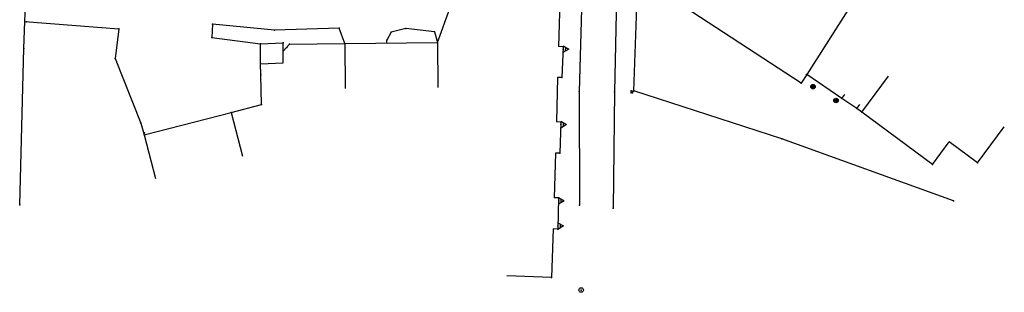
# Model space of a CAD drawing. Extents: x -607893402 to -606472477, y -1001733938 to -1001014811.
# Tile 1 of 23: x -607824550 to -607715025, y -1001577240 to -1001546918. Entities that reach past the tile are written whole.
import ezdxf

# ---------------------------------------------------------------- set-up
doc = ezdxf.new("R2010")
doc.units = 0
doc.header["$MEASUREMENT"] = 0
doc.layers.add('polohopis', color=7, linetype='CONTINUOUS')

msp = doc.modelspace()

# ---------------------------------------------------------------- linework, layer by layer
at = {"layer": 'polohopis'}
for p, q in [((-607823971, -1001547126), (-607823650, -1001538270)), ((-607761920, -1001540920), (-607762310, -1001554900)), ((-607758080, -1001541470), (-607758400, -1001554940)), ((-607756220, -1001554830), (-607755790, -1001542109)), ((-607737620, -1001553990), (-607755790, -1001542109)), ((-607778080, -1001549470), (-607776720, -1001545680)), ((-607764457, -1001544893), (-607764610, -1001549913)), ((-607732440, -1001545840), (-607737005, -1001553023)), ((-607824080, -1001550130), (-607823971, -1001547126)), ((-607823971, -1001547126), (-607813520, -1001547940)), ((-607813520, -1001547940), (-607813930, -1001551250)), ((-607803100, -1001547430), (-607803190, -1001548880)), ((-607796200, -1001548100), (-607803100, -1001547430)), ((-607789010, -1001547850), (-607796200, -1001548100)), ((-607788390, -1001549580), (-607789010, -1001547850)), ((-607781590, -1001547900), (-607783230, -1001548290)), ((-607778400, -1001548270), (-607781590, -1001547900)), ((-607803190, -1001548880), (-607797780, -1001549600)), ((-607783230, -1001548290), (-607783710, -1001549200)), ((-607778400, -1001548270), (-607778080, -1001549470)), ((-607824550, -1001567500), (-607824080, -1001550130)), ((-607797780, -1001549600), (-607795240, -1001549500)), ((-607797780, -1001551820), (-607797780, -1001549600)), ((-607795240, -1001550427), (-607795240, -1001549500)), ((-607795240, -1001550427), (-607794530, -1001549650)), ((-607794530, -1001549650), (-607788390, -1001549580)), ((-607788390, -1001549580), (-607778080, -1001549470)), ((-607788390, -1001549580), (-607788337, -1001554580)), ((-607783706, -1001549530), (-607783710, -1001549200)), ((-607778080, -1001549470), (-607778027, -1001554470)), ((-607764110, -1001549930), (-607764610, -1001549913)), ((-607764110, -1001549930), (-607764230, -1001553360)), ((-607763468.5, -1001550197.7), (-607764132.1, -1001550574.8)), ((-607764105.9, -1001549825.2), (-607763468.5, -1001550197.7)), ((-607763825.8, -1001550400.4), (-607763811.7, -1001549997.6)), ((-607813930, -1001551250), (-607811060, -1001558440)), ((-607795240, -1001551720), (-607795240, -1001550427)), ((-607797780, -1001551820), (-607795240, -1001551720)), ((-607797730, -1001553060), (-607797780, -1001551820)), ((-607797640, -1001556340), (-607797730, -1001553060)), ((-607764730, -1001553343), (-607764850, -1001558284)), ((-607764230, -1001553360), (-607764730, -1001553343)), ((-607737005, -1001553023), (-607737620, -1001553990)), ((-607733080, -1001555700), (-607737005, -1001553023)), ((-607730870, -1001557210), (-607727895, -1001553191)), ((-607762310, -1001554900), (-607762290, -1001567530)), ((-607758400, -1001554940), (-607758540, -1001567880)), ((-607756540, -1001555060), (-607756520, -1001554830)), ((-607756370, -1001555070), (-607756540, -1001555060)), ((-607756520, -1001554830), (-607756350, -1001554860)), ((-607756350, -1001554860), (-607756370, -1001555070)), ((-607739790, -1001560180), (-607756220, -1001554830)), ((-607733080, -1001555700), (-607732770, -1001555246)), ((-607731430, -1001556790), (-607733080, -1001555700)), ((-607801010, -1001557240), (-607797640, -1001556340)), ((-607731430, -1001556790), (-607731100, -1001556350)), ((-607730870, -1001557210), (-607731430, -1001556790)), ((-607810690, -1001559730), (-607801010, -1001557240)), ((-607801010, -1001557240), (-607799764, -1001562082)), ((-607723020, -1001563020), (-607730870, -1001557210)), ((-607811060, -1001558440), (-607810690, -1001559730)), ((-607764350, -1001558300), (-607764850, -1001558284)), ((-607764350, -1001558300), (-607764460, -1001561770)), ((-607763708.5, -1001558585.6), (-607764370.9, -1001558964.8)), ((-607764347.1, -1001558215.2), (-607763708.5, -1001558585.6)), ((-607764065.2, -1001558789.4), (-607764052.4, -1001558386.6)), ((-607718000, -1001562850), (-607715025, -1001558831)), ((-607810690, -1001559730), (-607809444, -1001564572)), ((-607720680, -1001567050), (-607739790, -1001560180)), ((-607723020, -1001563020), (-607721162, -1001560510)), ((-607718000, -1001562850), (-607721162, -1001560510)), ((-607764960, -1001561754), (-607765110, -1001566717)), ((-607764460, -1001561770), (-607764960, -1001561754)), ((-607764610, -1001566730), (-607765110, -1001566717)), ((-607764610, -1001566730), (-607764700, -1001570200)), ((-607763968.6, -1001567070.9), (-607764628.7, -1001567453.9)), ((-607764609.3, -1001566704.1), (-607763968.6, -1001567070.9)), ((-607764324, -1001567276.7), (-607764313.6, -1001566873.8)), ((-607764040.6, -1001569861.9), (-607764700.7, -1001570244.9)), ((-607764681.3, -1001569495.1), (-607764040.6, -1001569861.9)), ((-607764396, -1001570067.7), (-607764385.6, -1001569664.8)), ((-607765200, -1001570187), (-607765380, -1001575590)), ((-607764700, -1001570200), (-607765200, -1001570187)), ((-607765380, -1001575590), (-607770377, -1001575424))]:
    msp.add_line(p, q, dxfattribs=at)
for centre, radius in [((-607736310, -1001554360), 250), ((-607736310, -1001554360), 158.1), ((-607736310, -1001554360), 50), ((-607733750, -1001555910), 250), ((-607733750, -1001555910), 158.1), ((-607733750, -1001555910), 50), ((-607762090, -1001576990), 250)]:
    msp.add_circle(centre, radius, dxfattribs=at)
for p in [(-607823790, -1001547140), (-607813520, -1001547940), (-607803100, -1001547430), (-607789010, -1001547850), (-607781590, -1001547900), (-607803190, -1001548880), (-607796200, -1001548100), (-607783230, -1001548290), (-607778400, -1001548270), (-607824080, -1001550130), (-607797780, -1001549600), (-607795240, -1001549500), (-607794850, -1001550000), (-607794530, -1001549650), (-607788390, -1001549580), (-607783710, -1001549200), (-607778080, -1001549470), (-607764110, -1001549930), (-607764110, -1001550200), (-607813930, -1001551250), (-607797780, -1001551820), (-607797730, -1001553060), (-607764230, -1001553360), (-607737010, -1001553020), (-607737620, -1001553990), (-607736310, -1001554360), (-607762310, -1001554900), (-607758400, -1001554940), (-607756540, -1001555060), (-607756520, -1001554830), (-607756370, -1001555070), (-607756350, -1001554860), (-607756220, -1001554830), (-607733080, -1001555700), (-607797640, -1001556340), (-607733750, -1001555910), (-607731430, -1001556790), (-607801010, -1001557240), (-607730870, -1001557210), (-607811060, -1001558440), (-607764350, -1001558300), (-607764350, -1001558590), (-607810690, -1001559730), (-607810660, -1001559520), (-607739790, -1001560180), (-607764460, -1001561770), (-607723020, -1001563020), (-607718000, -1001562850), (-607824550, -1001567500), (-607764610, -1001566730), (-607764580, -1001567080), (-607762290, -1001567530), (-607720680, -1001567050), (-607758540, -1001567880), (-607764690, -1001569870), (-607764700, -1001570200), (-607765380, -1001575590), (-607762090, -1001576990)]:
    msp.add_point(p, dxfattribs=at)

doc.saveas('drawing.dxf')
